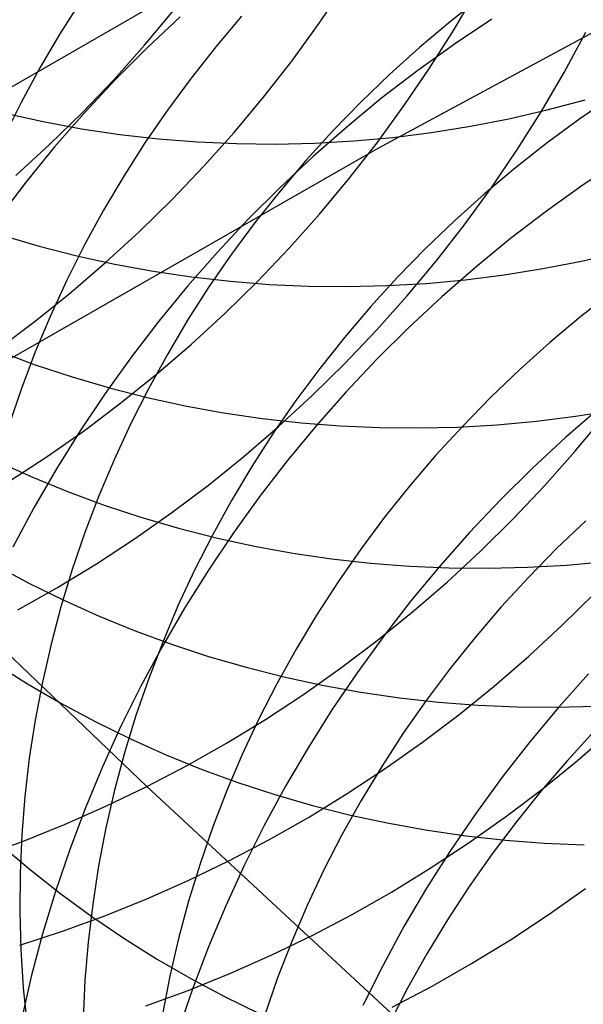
# Model space of a CAD drawing. Header units: millimetres. Extents: x 119 to 175.9, y -203.1 to -153.8.
# Tile 135 of 256: x 132.6 to 133.1, y -159.8 to -158.9. Entities that reach past the tile are written whole.
import ezdxf

# ---------------------------------------------------------------- set-up
doc = ezdxf.new("R2010")
doc.units = ezdxf.units.MM
doc.header["$MEASUREMENT"] = 0
doc.layers.add('Layer 01', color=5, linetype='Continuous', true_color=0x0000ff)
doc.layers.add('Livello 03', color=5, linetype='Continuous', true_color=0x0000ff)

msp = doc.modelspace()

# ---------------------------------------------------------------- linework, layer by layer
at = {"layer": 'Layer 01'}
for p, q in [((132.87554, -158.89413, 55.7198), (132.89937, -158.85905, 55.71741)), ((133.00111, -158.89908, 55.38461), (133.02252, -158.86256, 55.38137)), ((132.65535, -158.87199, 21.88146), (132.63565, -158.903, 21.8744)), ((133.0271, -158.86833, 22.74322), (132.99775, -158.8915, 22.73981)), ((132.71415, -158.91366, 56.07833), (132.74141, -158.88107, 56.07723)), ((132.74705, -158.88716, 48.93677), (132.71651, -158.91594, 48.93654)), ((132.80415, -158.88677, 22.31497), (132.78022, -158.91504, 22.3092)), ((132.99775, -158.8915, 22.73981), (132.96921, -158.91561, 22.73596)), ((133.03619, -158.88929, 48.4772), (133.00145, -158.91259, 48.47466)), ((132.85054, -158.92842, 55.72172), (132.87554, -158.89413, 55.7198)), ((132.97849, -158.9349, 55.38739), (133.00111, -158.89908, 55.38461)), ((132.63565, -158.903, 21.8744), (132.61705, -158.9346, 21.86699)), ((133.10316, -158.93878, 55.05207), (133.12331, -158.90161, 55.04842)), ((132.68583, -158.94533, 56.07897), (132.71415, -158.91366, 56.07833)), ((132.71651, -158.91594, 48.93654), (132.68693, -158.94569, 48.93684)), ((132.78022, -158.91504, 22.3092), (132.75729, -158.94404, 22.30304)), ((132.96921, -158.91561, 22.73596), (132.94151, -158.9406, 22.73167)), ((133.00145, -158.91259, 48.47466), (132.96747, -158.93703, 48.47262)), ((132.82442, -158.96188, 55.72319), (132.85054, -158.92842, 55.72172)), ((132.61705, -158.9346, 21.86699), (132.59957, -158.96676, 21.85924)), ((132.96747, -158.93703, 48.47262), (132.93429, -158.96258, 48.47111)), ((132.95468, -158.96998, 55.38971), (132.97849, -158.9349, 55.38739)), ((132.65647, -158.97606, 56.07915), (132.68583, -158.94533, 56.07897)), ((132.68693, -158.94569, 48.93684), (132.65832, -158.97638, 48.93765)), ((132.75729, -158.94404, 22.30304), (132.73539, -158.97374, 22.29649)), ((132.94151, -158.9406, 22.73167), (132.91468, -158.96646, 22.72695)), ((133.08177, -158.97529, 55.05526), (133.10316, -158.93878, 55.05207)), ((132.79719, -158.99447, 55.72419), (132.82442, -158.96188, 55.72319)), ((132.93429, -158.96258, 48.47111), (132.90193, -158.9892, 48.4701)), ((133.08748, -158.97369, 16.08301), (133.1227, -158.96431, 16.08095)), ((133.14862, -158.9607, 23.14452), (133.11768, -158.98196, 23.14189)), ((132.59957, -158.96676, 21.85924), (132.58324, -158.99943, 21.85115)), ((132.73539, -158.97374, 22.29649), (132.71453, -159.00411, 22.28955)), ((132.91468, -158.96646, 22.72695), (132.88877, -158.99315, 22.72181)), ((132.92971, -159.00427, 55.39156), (132.95468, -158.96998, 55.38971)), ((133.05198, -158.98186, 16.08539), (133.08748, -158.97369, 16.08301)), ((132.58489, -158.97677, 16.1427), (132.62006, -158.98452, 16.13669)), ((132.62611, -159.0058, 56.07888), (132.65647, -158.97606, 56.07915)), ((132.65832, -158.97638, 48.93765), (132.63074, -159.00797, 48.93898)), ((133.01624, -158.98883, 16.08807), (133.05198, -158.98186, 16.08539)), ((133.05918, -159.01111, 55.05798), (133.08177, -158.97529, 55.05526)), ((133.11768, -158.98196, 23.14189), (133.08748, -159.00418, 23.1388)), ((132.62006, -158.98452, 16.13669), (132.65551, -158.99105, 16.13091)), ((132.65551, -158.99105, 16.13091), (132.69121, -158.99637, 16.12539)), ((132.90193, -158.9892, 48.4701), (132.87046, -159.01686, 48.46962)), ((132.98031, -158.99459, 16.09105), (133.01624, -158.98883, 16.08807)), ((132.69121, -158.99637, 16.12539), (132.7271, -159.00046, 16.12013)), ((132.7271, -159.00046, 16.12013), (132.76315, -159.00332, 16.11513)), ((132.76891, -159.02616, 55.72473), (132.79719, -158.99447, 55.72419)), ((132.88877, -158.99315, 22.72181), (132.86379, -159.02064, 22.71625)), ((132.90806, -159.00243, 16.09792), (132.94424, -158.99912, 16.09434)), ((132.94424, -158.99912, 16.09434), (132.98031, -158.99459, 16.09105)), ((132.5948, -159.03452, 56.07815), (132.62611, -159.0058, 56.07888)), ((132.63074, -159.00797, 48.93898), (132.60421, -159.04043, 48.94082)), ((132.71453, -159.00411, 22.28955), (132.69476, -159.03511, 22.28225)), ((132.76315, -159.00332, 16.11513), (132.79932, -159.00495, 16.11041)), ((132.79932, -159.00495, 16.11041), (132.83555, -159.00534, 16.10596)), ((132.83555, -159.00534, 16.10596), (132.87181, -159.0045, 16.1018)), ((132.87181, -159.0045, 16.1018), (132.90806, -159.00243, 16.09792)), ((132.90362, -159.03773, 55.39294), (132.92971, -159.00427, 55.39156)), ((133.08748, -159.00418, 23.1388), (133.05805, -159.02736, 23.13525)), ((132.87046, -159.01686, 48.46962), (132.83989, -159.04553, 48.46965)), ((133.0354, -159.04618, 55.06023), (133.05918, -159.01111, 55.05798)), ((133.15555, -159.01997, 48.01612), (133.12079, -159.04317, 48.01385)), ((132.73959, -159.05689, 55.72481), (132.76891, -159.02616, 55.72473)), ((132.86379, -159.02064, 22.71625), (132.83978, -159.0489, 22.71027)), ((133.05805, -159.02736, 23.13525), (133.02943, -159.05146, 23.13125)), ((132.69476, -159.03511, 22.28225), (132.67608, -159.0667, 22.27459)), ((132.87643, -159.07033, 55.39386), (132.90362, -159.03773, 55.39294)), ((132.60421, -159.04043, 48.94082), (132.57877, -159.07371, 48.94317)), ((132.83989, -159.04553, 48.46965), (132.81027, -159.07518, 48.47019)), ((133.01046, -159.08047, 55.06201), (133.0354, -159.04618, 55.06023)), ((133.12079, -159.04317, 48.01385), (133.08678, -159.0675, 48.0121)), ((132.71622, -159.60159, 54.41725), (132.14658, -159.05642, 56.79654)), ((132.83978, -159.0489, 22.71027), (132.81678, -159.07789, 22.7039)), ((133.02943, -159.05146, 23.13125), (133.00165, -159.07645, 23.1268)), ((132.70928, -159.08665, 55.72442), (132.73959, -159.05689, 55.72481)), ((132.67608, -159.0667, 22.27459), (132.65854, -159.09883, 22.26657)), ((132.84818, -159.10202, 55.39431), (132.87643, -159.07033, 55.39386)), ((133.08678, -159.0675, 48.0121), (133.05356, -159.09294, 48.01086)), ((132.81027, -159.07518, 48.47019), (132.78164, -159.10576, 48.47126)), ((132.81678, -159.07789, 22.7039), (132.7948, -159.10758, 22.69712)), ((133.00165, -159.07645, 23.1268), (132.97475, -159.1023, 23.12191)), ((132.9844, -159.11393, 55.06332), (133.01046, -159.08047, 55.06201)), ((132.5818, -159.08999, 16.70831), (132.61634, -159.10012, 16.70168)), ((132.678, -159.11538, 55.72357), (132.70928, -159.08665, 55.72442)), ((133.05356, -159.09294, 48.01086), (133.02118, -159.11945, 48.01013)), ((132.61634, -159.10012, 16.70168), (132.65125, -159.10906, 16.69528)), ((132.65854, -159.09883, 22.26657), (132.64213, -159.13149, 22.25821)), ((132.8189, -159.13276, 55.39429), (132.84818, -159.10202, 55.39431)), ((132.97475, -159.1023, 23.12191), (132.94876, -159.12898, 23.11658)), ((132.65125, -159.10906, 16.69528), (132.68649, -159.1168, 16.68914)), ((132.78164, -159.10576, 48.47126), (132.75403, -159.13724, 48.47284)), ((132.7948, -159.10758, 22.69712), (132.77387, -159.13793, 22.68995)), ((133.1194, -159.11395, 16.63689), (133.15498, -159.10574, 16.63449)), ((132.64581, -159.14306, 55.72226), (132.678, -159.11538, 55.72357)), ((132.68649, -159.1168, 16.68914), (132.72202, -159.12332, 16.68324)), ((132.95725, -159.14653, 55.06416), (132.9844, -159.11393, 55.06332)), ((133.02118, -159.11945, 48.01013), (132.98967, -159.147, 48.00992)), ((133.08357, -159.12094, 16.63961), (133.1194, -159.11395, 16.63689)), ((132.72202, -159.12332, 16.68324), (132.75779, -159.12863, 16.67761)), ((132.75779, -159.12863, 16.67761), (132.79376, -159.13271, 16.67224)), ((132.94876, -159.12898, 23.11658), (132.9237, -159.15646, 23.11083)), ((133.0114, -159.13127, 16.64597), (133.04756, -159.12672, 16.64264)), ((133.04756, -159.12672, 16.64264), (133.08357, -159.12094, 16.63961)), ((132.64213, -159.13149, 22.25821), (132.62689, -159.16461, 22.24952)), ((132.75403, -159.13724, 48.47284), (132.72747, -159.16959, 48.47493)), ((132.77387, -159.13793, 22.68995), (132.75402, -159.16891, 22.6824)), ((132.78863, -159.16253, 55.39379), (132.8189, -159.13276, 55.39429)), ((132.79376, -159.13271, 16.67224), (132.8299, -159.13556, 16.66714)), ((132.8299, -159.13556, 16.66714), (132.86614, -159.13717, 16.66233)), ((132.86614, -159.13717, 16.66233), (132.90246, -159.13755, 16.6578)), ((132.90246, -159.13755, 16.6578), (132.9388, -159.13669, 16.65356)), ((132.9388, -159.13669, 16.65356), (132.97513, -159.1346, 16.64962)), ((132.97513, -159.1346, 16.64962), (133.0114, -159.13127, 16.64597)), ((132.61273, -159.16965, 55.72048), (132.64581, -159.14306, 55.72226)), ((132.92903, -159.17823, 55.06452), (132.95725, -159.14653, 55.06416)), ((132.98967, -159.147, 48.00992), (132.95907, -159.17555, 48.01023)), ((133.14825, -159.14224, 23.52874), (133.11875, -159.16542, 23.52505)), ((132.9237, -159.15646, 23.11083), (132.89962, -159.1847, 23.10465)), ((132.62689, -159.16461, 22.24952), (132.61284, -159.19817, 22.2405)), ((132.7574, -159.19127, 55.39283), (132.78863, -159.16253, 55.39379)), ((133.11875, -159.16542, 23.52505), (133.09005, -159.18951, 23.5209)), ((132.57881, -159.19513, 55.71825), (132.61273, -159.16965, 55.72048)), ((132.72747, -159.16959, 48.47493), (132.70199, -159.20276, 48.47753)), ((132.75402, -159.16891, 22.6824), (132.73528, -159.20048, 22.67449)), ((132.89979, -159.20898, 55.0644), (132.92903, -159.17823, 55.06452)), ((132.95907, -159.17555, 48.01023), (132.92942, -159.20508, 48.01106)), ((132.72525, -159.21896, 55.3914), (132.7574, -159.19127, 55.39283)), ((132.89962, -159.1847, 23.10465), (132.87654, -159.21368, 23.09805)), ((133.09005, -159.18951, 23.5209), (133.0622, -159.21449, 23.5163)), ((132.57898, -159.19759, 17.25714), (132.61271, -159.21006, 17.2499)), ((132.61284, -159.19817, 22.2405), (132.59998, -159.23213, 22.23117)), ((132.70199, -159.20276, 48.47753), (132.67763, -159.23672, 48.48064)), ((132.73528, -159.20048, 22.67449), (132.71766, -159.23259, 22.6662)), ((132.61271, -159.21006, 17.2499), (132.64691, -159.22137, 17.24288)), ((132.86956, -159.23875, 55.06381), (132.89979, -159.20898, 55.0644)), ((132.92942, -159.20508, 48.01106), (132.90075, -159.23555, 48.0124)), ((132.69222, -159.24557, 55.38951), (132.72525, -159.21896, 55.3914)), ((132.87654, -159.21368, 23.09805), (132.85449, -159.24335, 23.09105)), ((133.0622, -159.21449, 23.5163), (133.03522, -159.24033, 23.51124)), ((132.64691, -159.22137, 17.24288), (132.68152, -159.23149, 17.23611)), ((132.59998, -159.23213, 22.23117), (132.58834, -159.26643, 22.22154)), ((132.67763, -159.23672, 48.48064), (132.65441, -159.27142, 48.48425)), ((132.68152, -159.23149, 17.23611), (132.7165, -159.24042, 17.22958)), ((132.71766, -159.23259, 22.6662), (132.70118, -159.26522, 22.65757)), ((132.83837, -159.2675, 55.06274), (132.86956, -159.23875, 55.06381)), ((132.90075, -159.23555, 48.0124), (132.8731, -159.26691, 48.01425)), ((132.65835, -159.27106, 55.38715), (132.69222, -159.24557, 55.38951)), ((132.7165, -159.24042, 17.22958), (132.75181, -159.24815, 17.2233)), ((132.75181, -159.24815, 17.2233), (132.78742, -159.25466, 17.21728)), ((132.85449, -159.24335, 23.09105), (132.83349, -159.27368, 23.08365)), ((133.03522, -159.24033, 23.51124), (133.00915, -159.267, 23.50573)), ((132.78742, -159.25466, 17.21728), (132.82326, -159.25996, 17.21153)), ((133.13606, -159.2503, 47.55724), (133.10451, -159.27773, 47.55734)), ((133.11368, -159.25791, 17.17593), (133.14978, -159.25211, 17.17286)), ((132.70118, -159.26522, 22.65757), (132.68587, -159.29832, 22.6486)), ((132.82326, -159.25996, 17.21153), (132.85931, -159.26402, 17.20606)), ((132.85931, -159.26402, 17.20606), (132.89552, -159.26686, 17.20087)), ((132.89552, -159.26686, 17.20087), (132.93185, -159.26846, 17.19596)), ((133.00467, -159.26795, 17.18703), (133.04108, -159.26583, 17.18302)), ((133.04108, -159.26583, 17.18302), (133.07743, -159.26249, 17.17932)), ((133.07743, -159.26249, 17.17932), (133.11368, -159.25791, 17.17593)), ((133.11321, -159.29077, 54.44647), (133.1403, -159.25817, 54.44577)), ((132.62368, -159.2954, 55.38433), (132.65835, -159.27106, 55.38715)), ((132.65441, -159.27142, 48.48425), (132.63236, -159.30682, 48.48836)), ((132.80626, -159.29521, 55.0612), (132.83837, -159.2675, 55.06274)), ((132.83349, -159.27368, 23.08365), (132.81356, -159.30464, 23.07585)), ((132.8731, -159.26691, 48.01425), (132.8465, -159.29914, 48.01662)), ((132.93185, -159.26846, 17.19596), (132.96825, -159.26882, 17.19135)), ((132.96825, -159.26882, 17.19135), (133.00467, -159.26795, 17.18703)), ((133.00915, -159.267, 23.50573), (132.98403, -159.29447, 23.49978)), ((133.10451, -159.27773, 47.55734), (133.07387, -159.30616, 47.55795)), ((133.08506, -159.32247, 54.44668), (133.11321, -159.29077, 54.44647)), ((132.5767, -159.29951, 17.78897), (132.60946, -159.31426, 17.78113)), ((132.58825, -159.31857, 55.38105), (132.62368, -159.2954, 55.38433)), ((132.68587, -159.29832, 22.6486), (132.67175, -159.33185, 22.63929)), ((132.77328, -159.32183, 55.05919), (132.80626, -159.29521, 55.0612)), ((132.8465, -159.29914, 48.01662), (132.82098, -159.33219, 48.0195)), ((132.98403, -159.29447, 23.49978), (132.95987, -159.32269, 23.49339)), ((132.63236, -159.30682, 48.48836), (132.61152, -159.34288, 48.49296)), ((132.81356, -159.30464, 23.07585), (132.79475, -159.33618, 23.06768)), ((133.07387, -159.30616, 47.55795), (133.04418, -159.33556, 47.55908)), ((132.60946, -159.31426, 17.78113), (132.64276, -159.32788, 17.7735)), ((132.64276, -159.32788, 17.7735), (132.67656, -159.34034, 17.7661)), ((132.73946, -159.34733, 55.05671), (132.77328, -159.32183, 55.05919)), ((132.95987, -159.32269, 23.49339), (132.93671, -159.35165, 23.48658)), ((133.05589, -159.35322, 54.44641), (133.08506, -159.32247, 54.44668)), ((132.67175, -159.33185, 22.63929), (132.65883, -159.36578, 22.62967)), ((132.79475, -159.33618, 23.06768), (132.77705, -159.36827, 23.05914)), ((132.82098, -159.33219, 48.0195), (132.79658, -159.36603, 48.02288)), ((133.04418, -159.33556, 47.55908), (133.01548, -159.3659, 47.56073)), ((132.61152, -159.34288, 48.49296), (132.59189, -159.37956, 48.49806)), ((132.67656, -159.34034, 17.7661), (132.71082, -159.35164, 17.75893)), ((132.70484, -159.37169, 55.05376), (132.73946, -159.34733, 55.05671)), ((132.71082, -159.35164, 17.75893), (132.7455, -159.36176, 17.75201)), ((132.93671, -159.35165, 23.48658), (132.91458, -159.3813, 23.47936)), ((133.02573, -159.383, 54.44565), (133.05589, -159.35322, 54.44641)), ((133.12327, -159.35495, 23.90119), (133.09622, -159.38078, 23.89597)), ((132.65883, -159.36578, 22.62967), (132.64712, -159.40005, 22.61973)), ((132.7455, -159.36176, 17.75201), (132.78055, -159.37068, 17.74534)), ((132.79658, -159.36603, 48.02288), (132.77332, -159.40061, 48.02676)), ((133.01548, -159.3659, 47.56073), (132.98778, -159.39714, 47.56288)), ((132.66946, -159.39487, 55.05035), (132.70484, -159.37169, 55.05376)), ((132.77705, -159.36827, 23.05914), (132.76051, -159.40087, 23.05023)), ((132.78055, -159.37068, 17.74534), (132.81593, -159.3784, 17.73893)), ((132.81593, -159.3784, 17.73893), (132.8516, -159.3849, 17.73279)), ((132.8516, -159.3849, 17.73279), (132.88753, -159.39018, 17.72692)), ((132.91458, -159.3813, 23.47936), (132.89351, -159.41161, 23.47172)), ((132.99462, -159.41177, 54.4444), (133.02573, -159.383, 54.44565)), ((133.09622, -159.38078, 23.89597), (133.07008, -159.40744, 23.89028)), ((132.88753, -159.39018, 17.72692), (132.92365, -159.39423, 17.72134)), ((132.92365, -159.39423, 17.72134), (132.95994, -159.39705, 17.71604)), ((133.10581, -159.39596, 17.69788), (133.14224, -159.39259, 17.69412)), ((132.57528, -159.39581, 18.30386), (132.6069, -159.41278, 18.29541)), ((132.63337, -159.41685, 55.04648), (132.66946, -159.39487, 55.05035)), ((132.64712, -159.40005, 22.61973), (132.63665, -159.43464, 22.6095)), ((132.76051, -159.40087, 23.05023), (132.74513, -159.43394, 23.04097)), ((132.77332, -159.40061, 48.02676), (132.75124, -159.43589, 48.03114)), ((132.95994, -159.39705, 17.71604), (132.99634, -159.39864, 17.71104)), ((132.98778, -159.39714, 47.56288), (132.96114, -159.42924, 47.56555)), ((132.99634, -159.39864, 17.71104), (133.03281, -159.39898, 17.70635)), ((133.03281, -159.39898, 17.70635), (133.06932, -159.39809, 17.70196)), ((133.06932, -159.39809, 17.70196), (133.10581, -159.39596, 17.69788)), ((132.6069, -159.41278, 18.29541), (132.63913, -159.42865, 18.28717)), ((132.89351, -159.41161, 23.47172), (132.87351, -159.44254, 23.46369)), ((132.9626, -159.43949, 54.44267), (132.99462, -159.41177, 54.4444)), ((133.07008, -159.40744, 23.89028), (133.04488, -159.43489, 23.88415)), ((132.5966, -159.4376, 55.04215), (132.63337, -159.41685, 55.04648)), ((133.10141, -159.45181, 54.15391), (133.13154, -159.42203, 54.15474)), ((132.63913, -159.42865, 18.28717), (132.67195, -159.4434, 18.27914)), ((132.96114, -159.42924, 47.56555), (132.93558, -159.46216, 47.56872)), ((132.63665, -159.43464, 22.6095), (132.62742, -159.46949, 22.59899)), ((132.75124, -159.43589, 48.03114), (132.73035, -159.47183, 48.036)), ((132.74513, -159.43394, 23.04097), (132.73094, -159.46744, 23.03138)), ((132.9297, -159.46613, 54.44046), (132.9626, -159.43949, 54.44267)), ((133.04488, -159.43489, 23.88415), (133.02064, -159.4631, 23.87757)), ((132.67195, -159.4434, 18.27914), (132.70531, -159.45701, 18.27133)), ((132.87351, -159.44254, 23.46369), (132.85462, -159.47406, 23.45526)), ((132.70531, -159.45701, 18.27133), (132.73917, -159.46946, 18.26376)), ((133.07034, -159.48058, 54.15259), (133.10141, -159.45181, 54.15391)), ((132.73094, -159.46744, 23.03138), (132.71795, -159.50133, 23.02146)), ((132.89596, -159.49166, 54.43777), (132.9297, -159.46613, 54.44046)), ((132.93558, -159.46216, 47.56872), (132.91114, -159.49587, 47.5724)), ((133.02064, -159.4631, 23.87757), (132.99741, -159.49204, 23.87055)), ((132.62742, -159.46949, 22.59899), (132.61944, -159.50457, 22.5882)), ((132.73035, -159.47183, 48.036), (132.71068, -159.50839, 48.04136)), ((132.73917, -159.46946, 18.26376), (132.77349, -159.48075, 18.25643)), ((132.85462, -159.47406, 23.45526), (132.83686, -159.50612, 23.44645)), ((132.77349, -159.48075, 18.25643), (132.80823, -159.49085, 18.24935)), ((133.03835, -159.5083, 54.15079), (133.07034, -159.48058, 54.15259)), ((132.57523, -159.487, 18.80314), (132.60554, -159.5061, 18.79409)), ((132.80823, -159.49085, 18.24935), (132.84334, -159.49976, 18.24254)), ((132.86144, -159.51604, 54.4346), (132.89596, -159.49166, 54.43777)), ((132.99741, -159.49204, 23.87055), (132.97521, -159.52167, 23.86311)), ((132.71795, -159.50133, 23.02146), (132.70617, -159.53558, 23.01122)), ((132.84334, -159.49976, 18.24254), (132.87879, -159.50746, 18.23599)), ((132.91114, -159.49587, 47.5724), (132.88783, -159.53032, 47.57658)), ((133.12573, -159.49708, 47.11553), (133.09799, -159.52818, 47.11802)), ((132.60554, -159.5061, 18.79409), (132.63654, -159.52414, 18.78523)), ((132.61944, -159.50457, 22.5882), (132.61273, -159.53984, 22.57716)), ((132.71068, -159.50839, 48.04136), (132.69226, -159.54552, 48.04719)), ((132.83686, -159.50612, 23.44645), (132.82024, -159.53869, 23.43728)), ((132.87879, -159.50746, 18.23599), (132.91454, -159.51395, 18.22972)), ((133.00549, -159.53495, 54.1485), (133.03835, -159.5083, 54.15079)), ((132.82615, -159.53926, 54.43096), (132.86144, -159.51604, 54.4346)), ((132.91454, -159.51395, 18.22972), (132.95053, -159.51922, 18.22373)), ((132.95053, -159.51922, 18.22373), (132.98672, -159.52326, 18.21803)), ((132.97521, -159.52167, 23.86311), (132.95406, -159.55196, 23.85525)), ((132.63654, -159.52414, 18.78523), (132.66821, -159.54109, 18.77657)), ((132.88783, -159.53032, 47.57658), (132.8657, -159.56548, 47.58124)), ((132.98672, -159.52326, 18.21803), (133.02308, -159.52606, 18.21263)), ((133.02308, -159.52606, 18.21263), (133.05956, -159.52762, 18.20754)), ((133.05956, -159.52762, 18.20754), (133.09611, -159.52795, 18.20275)), ((133.09799, -159.52818, 47.11802), (133.07131, -159.56015, 47.12101)), ((133.09611, -159.52795, 18.20275), (133.13269, -159.52704, 18.19828)), ((132.61273, -159.53984, 22.57716), (132.60729, -159.57524, 22.56587)), ((132.70617, -159.53558, 23.01122), (132.69563, -159.57013, 23.00068)), ((132.79016, -159.56127, 54.42685), (132.82615, -159.53926, 54.43096)), ((132.82024, -159.53869, 23.43728), (132.80479, -159.57173, 23.42774)), ((132.9718, -159.56049, 54.14572), (133.00549, -159.53495, 54.1485)), ((132.66821, -159.54109, 18.77657), (132.70049, -159.55695, 18.76813)), ((132.69226, -159.54552, 48.04719), (132.67511, -159.58317, 48.0535)), ((133.13147, -159.54994, 24.27019), (133.1062, -159.57739, 24.26388)), ((133.11519, -159.57756, 53.85918), (133.14714, -159.54984, 53.86105)), ((132.70049, -159.55695, 18.76813), (132.73336, -159.57168, 18.7599)), ((132.95406, -159.55196, 23.85525), (132.93399, -159.58287, 23.84697)), ((132.7535, -159.58205, 54.42228), (132.79016, -159.56127, 54.42685)), ((132.8657, -159.56548, 47.58124), (132.84476, -159.60129, 47.5864)), ((132.93731, -159.58488, 54.14246), (132.9718, -159.56049, 54.14572)), ((133.07131, -159.56015, 47.12101), (133.0457, -159.59293, 47.12451)), ((132.60729, -159.57524, 22.56587), (132.60313, -159.61074, 22.55435)), ((132.69563, -159.57013, 23.00068), (132.68634, -159.60494, 22.98985)), ((132.73336, -159.57168, 18.7599), (132.76677, -159.58528, 18.75191)), ((132.80479, -159.57173, 23.42774), (132.79053, -159.6052, 23.41786)), ((133.1062, -159.57739, 24.26388), (133.0819, -159.60559, 24.25713)), ((132.67511, -159.58317, 48.0535), (132.65925, -159.62131, 48.06027)), ((132.71622, -159.60159, 54.41725), (132.7535, -159.58205, 54.42228)), ((132.76677, -159.58528, 18.75191), (132.80069, -159.59772, 18.74416)), ((132.90207, -159.6081, 54.13873), (132.93731, -159.58488, 54.14246)), ((132.93399, -159.58287, 23.84697), (132.91503, -159.61436, 23.8383)), ((133.08237, -159.60421, 53.85682), (133.11519, -159.57756, 53.85918)), ((133.0457, -159.59293, 47.12451), (133.02121, -159.6265, 47.1285)), ((132.68634, -159.60494, 22.98985), (132.6783, -159.63998, 22.97874)), ((132.67835, -159.61985, 54.41177), (132.71622, -159.60159, 54.41725)), ((133.97065, -160.76453, 49.77148), (132.71622, -159.60159, 54.41725)), ((132.80069, -159.59772, 18.74416), (132.83507, -159.60899, 18.73666)), ((132.84476, -159.60129, 47.5864), (132.82505, -159.63771, 47.59204)), ((133.04871, -159.62975, 53.85397), (133.08237, -159.60421, 53.85682)), ((132.60313, -159.61074, 22.55435), (132.60026, -159.6463, 22.54262)), ((132.79053, -159.6052, 23.41786), (132.77747, -159.63906, 23.40764)), ((132.83507, -159.60899, 18.73666), (132.86987, -159.61908, 18.72942)), ((132.86612, -159.63013, 54.13452), (132.90207, -159.6081, 54.13873)), ((133.0819, -159.60559, 24.25713), (133.05859, -159.63452, 24.24993)), ((132.63996, -159.63681, 54.40585), (132.67835, -159.61985, 54.41177)), ((132.65925, -159.62131, 48.06027), (132.64469, -159.65988, 48.0675)), ((132.86987, -159.61908, 18.72942), (132.90504, -159.62797, 18.72245)), ((132.91503, -159.61436, 23.8383), (132.89719, -159.64639, 23.82924)), ((132.82951, -159.65093, 54.12985), (132.86612, -159.63013, 54.13452)), ((132.90504, -159.62797, 18.72245), (132.94056, -159.63566, 18.71575)), ((133.02121, -159.6265, 47.1285), (132.99785, -159.66081, 47.133)), ((133.01426, -159.65415, 53.85064), (133.04871, -159.62975, 53.85397)), ((132.60108, -159.65245, 54.39948), (132.63996, -159.63681, 54.40585)), ((132.6783, -159.63998, 22.97874), (132.67153, -159.6752, 22.96737)), ((132.77747, -159.63906, 23.40764), (132.76563, -159.67326, 23.39711)), ((132.82505, -159.63771, 47.59204), (132.80658, -159.67471, 47.59815)), ((132.94056, -159.63566, 18.71575), (132.97636, -159.64213, 18.70934)), ((133.05859, -159.63452, 24.24993), (133.03632, -159.66414, 24.24229)), ((132.60026, -159.6463, 22.54262), (132.59867, -159.68188, 22.53068)), ((132.89719, -159.64639, 23.82924), (132.8805, -159.67893, 23.81981)), ((132.97636, -159.64213, 18.70934), (133.01242, -159.64738, 18.70323)), ((133.01242, -159.64738, 18.70323), (133.04869, -159.65139, 18.69741)), ((132.56176, -159.66676, 54.39269), (132.60108, -159.65245, 54.39948)), ((132.58116, -159.65591, 19.75952), (132.60837, -159.67897, 19.74929)), ((132.79227, -159.67048, 54.12471), (132.82951, -159.65093, 54.12985)), ((132.97906, -159.67738, 53.84683), (133.01426, -159.65415, 53.85064)), ((133.04869, -159.65139, 18.69741), (133.08512, -159.65418, 18.6919)), ((133.08512, -159.65418, 18.6919), (133.12166, -159.65572, 18.6867)), ((132.64469, -159.65988, 48.0675), (132.63147, -159.69884, 48.07517)), ((132.99785, -159.66081, 47.133), (132.97567, -159.69583, 47.13798)), ((133.03632, -159.66414, 24.24229), (133.0151, -159.69441, 24.23422)), ((132.67153, -159.6752, 22.96737), (132.66603, -159.71057, 22.95574)), ((132.75446, -159.68875, 54.11912), (132.79227, -159.67048, 54.12471)), ((132.76563, -159.67326, 23.39711), (132.75502, -159.70777, 23.38626)), ((132.80658, -159.67471, 47.59815), (132.78938, -159.71224, 47.60473)), ((132.94316, -159.69941, 53.84254), (132.97906, -159.67738, 53.84683)), ((132.59867, -159.68188, 22.53068), (132.59837, -159.71742, 22.51855)), ((132.60837, -159.67897, 19.74929), (132.63643, -159.70107, 19.73922)), ((132.8805, -159.67893, 23.81981), (132.86498, -159.71194, 23.81)), ((132.71611, -159.70573, 54.11308), (132.75446, -159.68875, 54.11912)), ((132.97567, -159.69583, 47.13798), (132.95468, -159.7315, 47.14344)), ((133.0151, -159.69441, 24.23422), (132.99496, -159.7253, 24.22574)), ((133.08847, -159.72056, 53.57293), (133.12288, -159.69616, 53.57632)), ((132.63147, -159.69884, 48.07517), (132.61959, -159.73815, 48.08328)), ((132.63643, -159.70107, 19.73922), (132.6653, -159.72218, 19.72932)), ((132.90659, -159.72022, 53.83777), (132.94316, -159.69941, 53.84254)), ((132.66603, -159.71057, 22.95574), (132.66182, -159.74603, 22.94389)), ((132.67728, -159.7214, 54.1066), (132.71611, -159.70573, 54.11308)), ((132.75502, -159.70777, 23.38626), (132.74567, -159.74255, 23.37511)), ((132.78938, -159.71224, 47.60473), (132.77347, -159.75025, 47.61177)), ((132.86498, -159.71194, 23.81), (132.85065, -159.74537, 23.79984)), ((132.59837, -159.71742, 22.51855), (132.59937, -159.75289, 22.50625)), ((132.63802, -159.73573, 54.09969), (132.67728, -159.7214, 54.1066)), ((132.6653, -159.72218, 19.72932), (132.69494, -159.74228, 19.7196)), ((132.86939, -159.73978, 53.83255), (132.90659, -159.72022, 53.83777)), ((133.0533, -159.74379, 53.56905), (133.08847, -159.72056, 53.57293)), ((132.95468, -159.7315, 47.14344), (132.93492, -159.76779, 47.14938)), ((132.99496, -159.7253, 24.22574), (132.97593, -159.75677, 24.21685)), ((132.59836, -159.7487, 54.09235), (132.63802, -159.73573, 54.09969)), ((132.61959, -159.73815, 48.08328), (132.60906, -159.77775, 48.09182)), ((132.83163, -159.75807, 53.82686), (132.86939, -159.73978, 53.83255)), ((132.66182, -159.74603, 22.94389), (132.65889, -159.78154, 22.9318)), ((132.69494, -159.74228, 19.7196), (132.72532, -159.76134, 19.71007)), ((132.74567, -159.74255, 23.37511), (132.73757, -159.77754, 23.36368)), ((132.77347, -159.75025, 47.61177), (132.75887, -159.78869, 47.61926)), ((132.85065, -159.74537, 23.79984), (132.83753, -159.77919, 23.78934)), ((133.01743, -159.76583, 53.5647), (133.0533, -159.74379, 53.56905)), ((132.59937, -159.75289, 22.50625), (132.60165, -159.78825, 22.49379)), ((132.79333, -159.77507, 53.82072), (132.83163, -159.75807, 53.82686)), ((132.97593, -159.75677, 24.21685), (132.95802, -159.78878, 24.20756)), ((132.72532, -159.76134, 19.71007), (132.75641, -159.77934, 19.70075)), ((132.93492, -159.76779, 47.14938), (132.9164, -159.80465, 47.15579)), ((132.9809, -159.78665, 53.55986), (133.01743, -159.76583, 53.5647)), ((132.60906, -159.77775, 48.09182), (132.5999, -159.81759, 48.10078)), ((132.73757, -159.77754, 23.36368), (132.73073, -159.81272, 23.35198)), ((132.75455, -159.79075, 53.81414), (132.79333, -159.77507, 53.82072)), ((132.65889, -159.78154, 22.9318), (132.65725, -159.81707, 22.91952)), ((132.75641, -159.77934, 19.70075), (132.78815, -159.79625, 19.69165)), ((132.83753, -159.77919, 23.78934), (132.82562, -159.81336, 23.77851)), ((132.94375, -159.80621, 53.55457), (132.9809, -159.78665, 53.55986)), ((132.60165, -159.78825, 22.49379), (132.60522, -159.82344, 22.48118)), ((132.71533, -159.8051, 53.80711), (132.75455, -159.79075, 53.81414)), ((132.75887, -159.78869, 47.61926), (132.74559, -159.82753, 47.62719)), ((132.78815, -159.79625, 19.69165), (132.82053, -159.81207, 19.68277)), ((132.95802, -159.78878, 24.20756), (132.94127, -159.8213, 24.19789))]:
    msp.add_line(p, q, dxfattribs=at)
at = {"layer": 'Livello 03'}
for p, q in [((133.3198, -158.79943, 57.3389), (132.93033, -159.00932, 57.28414)), ((132.84975, -158.80319, 57.01763), (132.46079, -159.02711, 56.96244)), ((132.93033, -159.00932, 57.28414), (132.54583, -159.22973, 57.22838))]:
    msp.add_line(p, q, dxfattribs=at)

doc.saveas('drawing.dxf')
